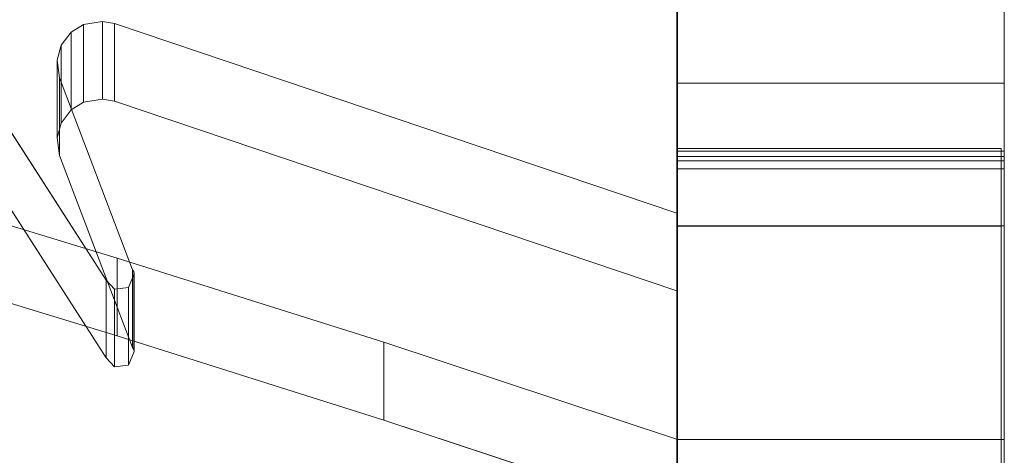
# Model space of a CAD drawing. Header units: millimetres. Extents: x -211 to 218, y -248 to 286.
# Tile 210 of 214: x 189.54 to 207.61, y 220.56 to 228.56. Entities that reach past the tile are written whole.
import ezdxf

# ---------------------------------------------------------------- set-up
doc = ezdxf.new("R2010")
doc.units = ezdxf.units.MM
doc.header["$LTSCALE"] = 25.4
doc.layers.add('None', color=7, linetype='Continuous', lineweight=9)

msp = doc.modelspace()

# ---------------------------------------------------------------- linework, layer by layer
at = {"layer": 'None', "color": 7, "linetype": 'Continuous', "lineweight": 9}
for points, invisible_edges in [([(192.074, 284.056, -413.215), (189.18, 284.524, -413.653), (107.238, 140.472, -25.177)], 10), ([(107.238, 140.472, -25.177), (109.419, 138.834, -21.355), (192.074, 284.056, -413.215)], 11), ([(194.371, 283.288, -413.016), (192.074, 284.056, -413.215), (109.419, 138.834, -21.355)], 10), ([(109.419, 138.834, -21.355), (109.604, 138.772, -21.339), (194.874, 283.119, -412.972), (194.371, 283.288, -413.016)], 10), ([(109.604, 138.772, -21.339), (112.22, 137.897, -21.111), (194.874, 283.119, -412.972)], 10), ([(196.82, 282.097, -412.941), (194.874, 283.119, -412.972), (112.22, 137.897, -21.111)], 10), ([(112.22, 137.897, -21.111), (114.511, 136.693, -21.074), (197.497, 281.741, -412.93), (196.82, 282.097, -412.941)], 10), ([(114.511, 136.693, -21.074), (114.842, 136.519, -21.069), (197.497, 281.741, -412.93)], 10), ([(199.067, 280.561, -413.036), (197.497, 281.741, -412.93), (114.842, 136.519, -21.069), (116.677, 135.139, -21.193)], 10), ([(116.677, 135.139, -21.193), (117.208, 134.741, -21.229), (199.862, 279.963, -413.09), (199.067, 280.561, -413.036)], 10), ([(201.072, 278.701, -413.302), (199.862, 279.963, -413.09), (117.208, 134.741, -21.229), (118.607, 133.281, -21.475)], 10), ([(118.607, 133.281, -21.475), (119.244, 132.617, -21.586), (201.898, 277.84, -413.447), (201.072, 278.701, -413.302)], 10), ([(202.789, 276.537, -413.742), (201.898, 277.84, -413.447), (119.244, 132.617, -21.586), (120.256, 131.138, -21.921)], 10), ([(120.256, 131.138, -21.921), (120.888, 130.213, -22.131), (203.543, 275.435, -413.991), (202.789, 276.537, -413.742)], 10), ([(204.159, 274.098, -414.357), (203.543, 275.435, -413.991), (120.888, 130.213, -22.131)], 10), ([(120.888, 130.213, -22.131), (121.027, 129.912, -22.213), (204.746, 272.823, -414.705), (204.159, 274.098, -414.357)], 10), ([(204.746, 272.823, -414.705), (121.027, 129.912, -22.213), (121.569, 128.735, -22.535)], 9), ([(121.569, 128.735, -22.535), (122.092, 127.601, -22.845), (204.746, 272.823, -414.705)], 10), ([(205.116, 271.427, -415.145), (204.746, 272.823, -414.705), (122.092, 127.601, -22.845), (122.485, 126.115, -23.313)], 10), ([(205.325, 270.639, -415.393), (205.116, 271.427, -415.145), (122.485, 126.115, -23.313)], 10), ([(122.485, 126.115, -23.313), (122.817, 124.861, -23.707), (205.472, 270.083, -415.568), (205.325, 270.639, -415.393)], 10), ([(205.593, 268.59, -416.096), (205.472, 270.083, -415.568), (122.817, 124.861, -23.707), (122.941, 123.337, -24.246)], 10), ([(122.941, 123.337, -24.246), (123.043, 122.075, -24.692), (205.698, 267.297, -416.553), (205.593, 268.59, -416.096)], 10), ([(205.532, 265.679, -417.187), (205.698, 267.297, -416.553), (123.043, 122.075, -24.692), (122.953, 121.193, -25.038)], 10), ([(205.417, 264.551, -417.63), (205.532, 265.679, -417.187), (122.953, 121.193, -25.038), (122.881, 120.491, -25.313)], 10), ([(205.051, 263.318, -418.164), (205.417, 264.551, -417.63), (122.762, 119.329, -25.769)], 10), ([(122.881, 120.491, -25.313), (122.762, 119.329, -25.769), (205.417, 264.551, -417.63)], 10), ([(122.762, 119.329, -25.769), (122.275, 117.686, -26.481), (204.901, 262.812, -418.383), (205.051, 263.318, -418.164)], 10), ([(122.275, 117.686, -26.481), (121.983, 116.705, -26.906), (204.638, 261.927, -418.766), (204.901, 262.812, -418.383)], 10), ([(203.701, 260.117, -419.635), (204.638, 261.927, -418.766), (121.983, 116.705, -26.906), (121.123, 115.043, -27.703)], 10), ([(121.123, 115.043, -27.703), (120.865, 114.546, -27.942), (203.384, 259.506, -419.928), (203.701, 260.117, -419.635)], 10), ([(201.978, 257.722, -420.886), (203.384, 259.506, -419.928), (120.73, 114.284, -28.067), (119.467, 112.682, -28.928)], 10), ([(120.865, 114.546, -27.942), (120.73, 114.284, -28.067), (203.384, 259.506, -419.928)], 10), ([(201.849, 257.558, -420.974), (201.978, 257.722, -420.886), (119.467, 112.682, -28.928)], 10), ([(119.467, 112.682, -28.928), (119.04, 112.14, -29.218), (201.694, 257.362, -421.079), (201.849, 257.558, -420.974)], 10), ([(199.816, 255.73, -422.08), (201.694, 257.362, -421.079), (119.04, 112.14, -29.218), (117.385, 110.701, -30.101)], 10), ([(117.385, 110.701, -30.101), (116.965, 110.336, -30.324), (199.619, 255.558, -422.185), (199.816, 255.73, -422.08)], 10), ([(197.326, 254.212, -423.168), (199.619, 255.558, -422.185), (116.965, 110.336, -30.324), (115.765, 109.632, -30.839)], 10), ([(114.978, 109.17, -31.176), (114.568, 108.929, -31.352), (197.222, 254.151, -423.212), (197.326, 254.212, -423.168)], 10), ([(195.684, 253.588, -423.745), (197.222, 254.151, -423.212), (114.568, 108.929, -31.352)], 10), ([(115.765, 109.632, -30.839), (114.978, 109.17, -31.176), (197.326, 254.212, -423.168)], 10), ([(114.568, 108.929, -31.352), (112.36, 108.121, -32.117), (194.625, 253.2, -424.112), (195.684, 253.588, -423.745)], 10), ([(191.761, 252.683, -424.908), (194.576, 253.183, -424.129), (111.921, 107.96, -32.269), (109.636, 107.554, -32.901)], 10), ([(112.36, 108.121, -32.117), (111.921, 107.96, -32.269), (194.576, 253.183, -424.129), (194.625, 253.2, -424.112)], 10), ([(189.022, 252.667, -425.492), (191.761, 252.683, -424.908), (109.107, 107.46, -33.048)], 10), ([(109.636, 107.554, -32.901), (109.107, 107.46, -33.048), (191.761, 252.683, -424.908)], 10), ([(174.259, 220.186, 305.136), (201.6, 211.48, 307.266), (201.6, 218.699, 305.5), (180.259, 240.072, 300.271)], 12), ([(180.259, 240.072, 300.271), (201.6, 218.699, 305.5), (191.279, 231.687, 302.322), (191.132, 231.853, 302.281)], 11), ([(201.613, 238.558, 323.994), (201.613, 211.179, 306.231), (201.613, 228.46, 323.337), (201.613, 228.768, 323.501)], 11), ([(201.613, 211.179, 306.231), (201.613, 238.558, 323.994), (201.613, 223.083, 312.343), (201.613, 222.776, 312.18)], 11), ([(201.613, 238.558, 323.994), (201.613, 223.76, 312.499), (201.613, 223.415, 312.451)], 9), ([(201.613, 238.558, 323.994), (201.613, 225.068, 312.099), (201.613, 224.773, 312.284)], 9), ([(201.613, 238.558, 323.994), (201.613, 225.542, 311.591), (201.613, 225.327, 311.865)], 9), ([(201.613, 223.415, 312.451), (201.613, 223.083, 312.343), (201.613, 238.558, 323.994)], 10), ([(201.613, 224.773, 312.284), (201.613, 224.45, 312.414), (201.613, 238.558, 323.994)], 10), ([(201.613, 225.705, 311.283), (201.613, 225.542, 311.591), (201.613, 238.558, 323.994), (201.613, 236.414, 315.143)], 10), ([(201.613, 224.45, 312.414), (201.613, 224.109, 312.487), (201.613, 238.558, 323.994)], 10), ([(201.613, 225.327, 311.865), (201.613, 225.068, 312.099), (201.613, 238.558, 323.994)], 10), ([(201.613, 224.109, 312.487), (201.613, 223.76, 312.499), (201.613, 238.558, 323.994)], 10), ([(207.613, 228.768, 323.501), (207.613, 228.46, 323.337), (207.613, 211.179, 306.231), (207.613, 238.558, 323.994)], 14), ([(207.613, 238.558, 323.994), (207.613, 224.45, 312.414), (207.613, 224.773, 312.284)], 9), ([(207.613, 238.558, 323.994), (207.613, 223.415, 312.451), (207.613, 223.76, 312.499)], 9), ([(207.613, 236.414, 315.143), (207.613, 238.558, 323.994), (207.613, 225.542, 311.591), (207.613, 225.705, 311.283)], 10), ([(207.613, 238.558, 323.994), (207.613, 224.109, 312.487), (207.613, 224.45, 312.414)], 9), ([(207.613, 238.558, 323.994), (207.613, 223.083, 312.343), (207.613, 223.415, 312.451)], 9), ([(207.613, 238.558, 323.994), (207.613, 225.068, 312.099), (207.613, 225.327, 311.865)], 9), ([(207.613, 223.76, 312.499), (207.613, 224.109, 312.487), (207.613, 238.558, 323.994)], 10), ([(207.613, 225.327, 311.865), (207.613, 225.542, 311.591), (207.613, 238.558, 323.994)], 10), ([(207.613, 222.776, 312.18), (207.613, 223.083, 312.343), (207.613, 238.558, 323.994), (207.613, 211.179, 306.231)], 14), ([(207.613, 224.773, 312.284), (207.613, 225.068, 312.099), (207.613, 238.558, 323.994)], 10), ([(201.613, 236.414, 315.143), (201.613, 225.646, 309.593), (201.613, 225.776, 309.916)], 9), ([(201.613, 224.953, 308.824), (201.613, 225.227, 309.039), (201.613, 236.414, 315.143), (201.613, 220.764, 304.989)], 14), ([(201.613, 236.414, 315.143), (201.613, 225.861, 310.606), (201.613, 225.813, 310.951)], 9), ([(201.613, 236.414, 315.143), (201.613, 225.461, 309.298), (201.613, 225.646, 309.593)], 9), ([(201.613, 225.813, 310.951), (201.613, 225.705, 311.283), (201.613, 236.414, 315.143)], 10), ([(201.613, 225.227, 309.039), (201.613, 225.461, 309.298), (201.613, 236.414, 315.143)], 10), ([(201.613, 236.414, 315.143), (201.613, 225.849, 310.257), (201.613, 225.861, 310.606)], 9), ([(201.613, 225.776, 309.916), (201.613, 225.849, 310.257), (201.613, 236.414, 315.143)], 10), ([(201.613, 220.764, 304.989), (201.613, 236.414, 315.143), (201.613, 235.883, 312.95), (201.613, 222.826, 304.479)], 5), ([(207.613, 220.764, 304.989), (207.613, 236.414, 315.143), (207.613, 225.227, 309.039), (207.613, 224.953, 308.824)], 11), ([(207.613, 236.414, 315.143), (207.613, 225.705, 311.283), (207.613, 225.813, 310.951)], 9), ([(207.613, 236.414, 315.143), (207.613, 225.849, 310.257), (207.613, 225.776, 309.916)], 9), ([(207.613, 236.414, 315.143), (207.613, 225.461, 309.298), (207.613, 225.227, 309.039)], 9), ([(207.613, 225.776, 309.916), (207.613, 225.646, 309.593), (207.613, 236.414, 315.143)], 10), ([(207.613, 225.813, 310.951), (207.613, 225.861, 310.606), (207.613, 236.414, 315.143)], 10), ([(207.613, 225.646, 309.593), (207.613, 225.461, 309.298), (207.613, 236.414, 315.143)], 10), ([(207.613, 225.861, 310.606), (207.613, 225.849, 310.257), (207.613, 236.414, 315.143)], 10), ([(207.613, 222.826, 304.479), (207.613, 235.883, 312.95), (207.613, 236.414, 315.143), (207.613, 220.764, 304.989)], 5), ([(187.348, 236.267, 295.024), (191.132, 230.427, 296.453), (174.259, 218.76, 299.308)], 10), ([(201.613, 226.14, 303.66), (201.613, 235.883, 312.95), (201.613, 233.419, 302.776)], 9), ([(201.613, 226.14, 303.66), (201.613, 222.826, 304.479), (201.613, 235.883, 312.95)], 10), ([(207.613, 233.419, 302.776), (207.613, 235.883, 312.95), (207.613, 226.14, 303.66)], 10), ([(207.613, 235.883, 312.95), (207.613, 222.826, 304.479), (207.613, 226.14, 303.66)], 9), ([(194.267, 232.148, 338.314), (194.144, 232.505, 338.227), (187.777, 235.776, 337.427), (187.777, 225.264, 339.999)], 14), ([(198.062, 232.386, 338.256), (197.94, 232.029, 338.344), (202.838, 227.391, 339.479), (202.838, 234.884, 337.645)], 14), ([(202.838, 234.884, 337.645), (202.838, 227.391, 339.479), (207.613, 227.391, 339.479), (207.613, 234.884, 337.645)], 1), ([(187.777, 223.838, 334.171), (187.777, 234.35, 331.599), (194.144, 231.079, 332.399), (194.267, 230.722, 332.486)], 11), ([(201.613, 233.458, 331.817), (191.328, 222.754, 334.436), (197.205, 229.771, 332.719), (197.45, 230.009, 332.661)], 11), ([(196.226, 221.208, 334.814), (191.328, 222.754, 334.436), (201.613, 233.458, 331.817)], 10), ([(196.226, 221.208, 334.814), (201.613, 233.458, 331.817), (201.613, 225.965, 333.65)], 11), ([(201.613, 233.458, 331.817), (202.838, 233.458, 331.817), (202.838, 225.965, 333.65), (201.613, 225.965, 333.65)], 10), ([(201.613, 226.045, 333.783), (201.613, 233.43, 331.921), (201.613, 228.265, 327.091), (201.613, 227.924, 327.163)], 10), ([(201.613, 233.43, 331.921), (201.613, 228.588, 326.96), (201.613, 228.265, 327.091)], 9), ([(201.613, 233.419, 302.776), (201.613, 230.669, 291.525), (201.613, 224.772, 298.127), (201.613, 226.14, 303.66)], 10), ([(202.838, 225.965, 333.65), (202.838, 233.458, 331.817), (207.613, 233.458, 331.817), (207.613, 225.965, 333.65)], 1), ([(207.613, 227.924, 327.163), (207.613, 228.265, 327.091), (207.613, 233.43, 331.921), (207.613, 226.045, 333.783)], 10), ([(207.613, 228.265, 327.091), (207.613, 228.588, 326.96), (207.613, 233.43, 331.921)], 10), ([(207.613, 226.14, 303.66), (207.613, 224.772, 298.127), (207.613, 230.669, 291.525), (207.613, 233.419, 302.776)], 10), ([(201.6, 226.192, 303.667), (201.6, 233.209, 301.95), (191.644, 231.959, 302.256), (191.542, 231.718, 302.314)], 10), ([(174.259, 211.122, 271.281), (201.6, 202.178, 273.469), (201.6, 209.956, 271.566), (180.026, 232.15, 266.136)], 12), ([(180.026, 232.15, 266.136), (201.6, 209.956, 271.566), (191.279, 223.61, 268.225), (191.132, 223.776, 268.184)], 11), ([(183.957, 230.913, 266.438), (180.026, 232.15, 266.136), (191.132, 223.776, 268.184)], 10), ([(194.511, 231.792, 338.402), (194.267, 232.148, 338.314), (187.777, 225.264, 339.999)], 10), ([(202.838, 227.391, 339.479), (197.94, 232.029, 338.344), (197.695, 231.792, 338.402)], 9), ([(194.756, 231.554, 338.46), (194.511, 231.792, 338.402), (187.777, 225.264, 339.999)], 10), ([(201.6, 218.699, 305.5), (191.542, 231.718, 302.314), (191.279, 231.687, 302.322)], 9), ([(201.6, 231.783, 296.122), (201.6, 224.766, 297.839), (191.542, 230.292, 296.486), (191.644, 230.533, 296.427)], 10), ([(191.542, 231.718, 302.314), (201.6, 218.699, 305.5), (201.6, 226.192, 303.667)], 11), ([(197.695, 231.792, 338.402), (197.45, 231.435, 338.489), (201.613, 227.391, 339.479), (202.838, 227.391, 339.479)], 10), ([(187.777, 225.264, 339.999), (195.001, 231.316, 338.518), (194.756, 231.554, 338.46)], 9), ([(187.777, 225.264, 339.999), (191.328, 224.18, 340.264), (195.369, 231.078, 338.576), (195.001, 231.316, 338.518)], 10), ([(201.613, 220.85, 341.079), (201.613, 227.391, 339.479), (197.45, 231.435, 338.489), (197.205, 231.197, 338.547)], 10), ([(197.205, 231.197, 338.547), (196.47, 230.959, 338.605), (196.226, 222.634, 340.643), (201.613, 220.85, 341.079)], 10), ([(191.328, 224.18, 340.264), (196.226, 222.634, 340.643), (195.736, 230.959, 338.605), (195.369, 231.078, 338.576)], 10), ([(196.226, 222.634, 340.643), (196.47, 230.959, 338.605), (195.736, 230.959, 338.605)], 9), ([(183.957, 230.913, 266.438), (191.132, 223.776, 268.184), (187.373, 229.616, 266.756)], 9), ([(180.026, 230.724, 260.308), (201.6, 208.53, 265.738), (201.6, 200.752, 267.641), (174.259, 209.696, 265.453)], 9), ([(191.132, 222.35, 262.356), (180.026, 230.724, 260.308), (183.957, 229.487, 260.61)], 9), ([(191.132, 222.35, 262.356), (191.279, 222.184, 262.397), (201.6, 208.53, 265.738), (180.026, 230.724, 260.308)], 14), ([(187.777, 223.838, 334.171), (194.267, 230.722, 332.486), (194.511, 230.366, 332.574)], 9), ([(201.613, 230.669, 291.525), (201.613, 221.562, 292.862), (201.613, 221.574, 293.211)], 9), ([(201.613, 230.669, 291.525), (201.613, 221.359, 292.198), (201.613, 221.489, 292.521)], 9), ([(201.613, 224.772, 298.127), (201.613, 230.669, 291.525), (201.613, 221.526, 293.556), (201.613, 221.418, 293.888)], 11), ([(201.613, 221.489, 292.521), (201.613, 221.562, 292.862), (201.613, 230.669, 291.525)], 10), ([(201.613, 221.174, 291.903), (201.613, 221.359, 292.198), (201.613, 230.669, 291.525), (201.613, 223.522, 286.888)], 14), ([(201.613, 221.574, 293.211), (201.613, 221.526, 293.556), (201.613, 230.669, 291.525)], 10), ([(201.613, 229.208, 285.547), (201.613, 225.819, 283.348), (201.613, 223.522, 286.888), (201.613, 230.669, 291.525)], 7), ([(207.613, 223.522, 286.888), (207.613, 230.669, 291.525), (207.613, 221.359, 292.198), (207.613, 221.174, 291.903)], 11), ([(207.613, 230.669, 291.525), (207.613, 221.562, 292.862), (207.613, 221.489, 292.521)], 9), ([(207.613, 230.669, 291.525), (207.613, 221.526, 293.556), (207.613, 221.574, 293.211)], 9), ([(207.613, 221.574, 293.211), (207.613, 221.562, 292.862), (207.613, 230.669, 291.525)], 10), ([(207.613, 221.489, 292.521), (207.613, 221.359, 292.198), (207.613, 230.669, 291.525)], 10), ([(207.613, 221.418, 293.888), (207.613, 221.526, 293.556), (207.613, 230.669, 291.525), (207.613, 224.772, 298.127)], 14), ([(207.613, 230.669, 291.525), (207.613, 223.522, 286.888), (207.613, 225.819, 283.348), (207.613, 229.208, 285.547)], 7), ([(191.132, 230.427, 296.453), (191.279, 230.261, 296.494), (174.259, 218.76, 299.308)], 10), ([(191.279, 230.261, 296.494), (191.542, 230.292, 296.486), (201.6, 224.766, 297.839), (174.259, 218.76, 299.308)], 14), ([(187.777, 223.838, 334.171), (194.511, 230.366, 332.574), (194.756, 230.128, 332.632)], 9), ([(194.756, 230.128, 332.632), (195.001, 229.89, 332.69), (187.777, 223.838, 334.171)], 10), ([(195.001, 229.89, 332.69), (195.369, 229.652, 332.748), (191.328, 222.754, 334.436), (187.777, 223.838, 334.171)], 10), ([(196.47, 229.533, 332.777), (197.205, 229.771, 332.719), (191.328, 222.754, 334.436)], 10), ([(195.369, 229.652, 332.748), (195.736, 229.533, 332.777), (191.328, 222.754, 334.436)], 10), ([(191.328, 222.754, 334.436), (195.736, 229.533, 332.777), (196.47, 229.533, 332.777)], 9), ([(187.373, 228.19, 260.927), (191.132, 222.35, 262.356), (183.957, 229.487, 260.61)], 10), ([(201.613, 227.89, 280.155), (201.613, 225.819, 283.348), (201.613, 229.208, 285.547)], 3), ([(207.613, 229.208, 285.547), (207.613, 227.89, 280.155), (201.613, 227.89, 280.155), (201.613, 229.208, 285.547)], 10), ([(207.613, 229.208, 285.547), (207.613, 225.819, 283.348), (207.613, 227.89, 280.155)], 3), ([(201.613, 228.46, 323.337), (207.613, 228.46, 323.337), (207.613, 228.768, 323.501), (201.613, 228.768, 323.501)], 5), ([(190.275, 227.487, 267.276), (191.059, 228.522, 267.023), (190.713, 228.466, 267.037), (190.488, 228.324, 267.072)], 9), ([(190.275, 227.487, 267.276), (191.279, 228.487, 267.032), (191.059, 228.522, 267.023)], 9), ([(190.275, 227.487, 267.276), (191.61, 223.967, 268.138), (191.279, 228.487, 267.032)], 10), ([(191.61, 223.967, 268.138), (191.634, 223.931, 268.147), (201.6, 225.002, 267.885), (191.279, 228.487, 267.032)], 10), ([(201.613, 228.588, 326.96), (207.613, 228.588, 326.96), (207.613, 228.265, 327.091), (201.613, 228.265, 327.091)], 5), ([(201.613, 228.128, 323.23), (201.613, 228.46, 323.337), (201.613, 211.179, 306.231)], 10), ([(201.613, 228.128, 323.23), (207.613, 228.128, 323.23), (207.613, 228.46, 323.337), (201.613, 228.46, 323.337)], 5), ([(207.613, 211.179, 306.231), (207.613, 228.46, 323.337), (207.613, 228.128, 323.23)], 9), ([(190.488, 228.324, 267.072), (190.305, 228.085, 267.13), (190.227, 227.812, 267.197), (190.275, 227.487, 267.276)], 8), ([(201.613, 228.265, 327.091), (207.613, 228.265, 327.091), (207.613, 227.924, 327.163), (201.613, 227.924, 327.163)], 5), ([(201.613, 211.179, 306.231), (201.613, 227.783, 323.181), (201.613, 228.128, 323.23)], 9), ([(201.613, 227.783, 323.181), (207.613, 227.783, 323.181), (207.613, 228.128, 323.23), (201.613, 228.128, 323.23)], 5), ([(207.613, 228.128, 323.23), (207.613, 227.783, 323.181), (207.613, 211.179, 306.231)], 10), ([(201.613, 227.924, 327.163), (201.613, 227.575, 327.176), (201.613, 226.045, 333.783)], 10), ([(201.613, 227.924, 327.163), (207.613, 227.924, 327.163), (207.613, 227.575, 327.176), (201.613, 227.575, 327.176)], 5), ([(201.613, 220.522, 279.912), (201.613, 225.819, 283.348), (201.613, 227.89, 280.155), (201.613, 227.035, 276.655)], 11), ([(207.613, 227.89, 280.155), (207.613, 227.035, 276.655), (201.613, 227.035, 276.655), (201.613, 227.89, 280.155)], 10), ([(207.613, 226.045, 333.783), (207.613, 227.575, 327.176), (207.613, 227.924, 327.163)], 9), ([(207.613, 227.035, 276.655), (207.613, 227.89, 280.155), (207.613, 225.819, 283.348), (207.613, 220.522, 279.912)], 14), ([(201.613, 227.435, 323.193), (201.613, 227.783, 323.181), (201.613, 211.179, 306.231)], 10), ([(201.613, 227.435, 323.193), (207.613, 227.435, 323.193), (207.613, 227.783, 323.181), (201.613, 227.783, 323.181)], 5), ([(207.613, 211.179, 306.231), (207.613, 227.783, 323.181), (207.613, 227.435, 323.193)], 9), ([(201.613, 226.045, 333.783), (201.613, 227.575, 327.176), (201.613, 227.23, 327.127)], 9), ([(201.613, 227.575, 327.176), (207.613, 227.575, 327.176), (207.613, 227.23, 327.127), (201.613, 227.23, 327.127)], 5), ([(207.613, 226.045, 333.783), (207.613, 227.23, 327.127), (207.613, 227.575, 327.176)], 9), ([(201.613, 211.179, 306.231), (201.613, 227.094, 323.266), (201.613, 227.435, 323.193)], 9), ([(201.613, 227.094, 323.266), (207.613, 227.094, 323.266), (207.613, 227.435, 323.193), (201.613, 227.435, 323.193)], 5), ([(202.838, 227.391, 339.479), (201.613, 227.391, 339.479), (201.613, 225.965, 333.65), (202.838, 225.965, 333.65)], 8), ([(201.613, 216.963, 327.285), (201.613, 220.851, 341.083), (201.613, 227.391, 339.479), (201.613, 226.045, 333.783)], 8), ([(202.838, 225.965, 333.65), (207.613, 225.965, 333.65), (207.613, 227.391, 339.479), (202.838, 227.391, 339.479)], 8), ([(207.613, 227.435, 323.193), (207.613, 227.094, 323.266), (207.613, 211.179, 306.231)], 10), ([(207.613, 226.045, 333.783), (207.613, 227.391, 339.479), (207.613, 220.851, 341.083), (207.613, 216.963, 327.285)], 8), ([(201.613, 227.23, 327.127), (201.613, 226.898, 327.02), (201.613, 226.045, 333.783)], 10), ([(201.613, 227.23, 327.127), (207.613, 227.23, 327.127), (207.613, 226.898, 327.02), (201.613, 226.898, 327.02)], 5), ([(207.613, 226.045, 333.783), (207.613, 226.898, 327.02), (207.613, 227.23, 327.127)], 9), ([(191.634, 222.505, 262.319), (190.488, 226.898, 261.244), (190.713, 227.04, 261.209)], 9), ([(191.634, 222.505, 262.319), (190.713, 227.04, 261.209), (191.059, 227.096, 261.195), (191.279, 227.061, 261.204)], 9), ([(191.279, 227.061, 261.204), (201.6, 223.576, 262.057), (191.634, 222.505, 262.319)], 10), ([(201.613, 211.179, 306.231), (201.613, 226.77, 323.397), (201.613, 227.094, 323.266)], 9), ([(201.613, 226.77, 323.397), (207.613, 226.77, 323.397), (207.613, 227.094, 323.266), (201.613, 227.094, 323.266)], 5), ([(201.613, 225.831, 271.73), (201.613, 223.938, 274.647), (201.613, 227.035, 276.655)], 3), ([(201.613, 227.035, 276.655), (201.613, 223.938, 274.647), (201.613, 220.522, 279.912)], 11), ([(207.613, 227.035, 276.655), (207.613, 225.831, 271.73), (201.613, 225.831, 271.73), (201.613, 227.035, 276.655)], 10), ([(207.613, 227.094, 323.266), (207.613, 226.77, 323.397), (207.613, 211.179, 306.231)], 10), ([(207.613, 220.522, 279.912), (207.613, 223.938, 274.647), (207.613, 227.035, 276.655)], 11), ([(207.613, 227.035, 276.655), (207.613, 223.938, 274.647), (207.613, 225.831, 271.73)], 3), ([(191.634, 222.505, 262.319), (190.305, 226.659, 261.302), (190.488, 226.898, 261.244)], 9), ([(201.613, 226.898, 327.02), (201.613, 226.591, 326.856), (201.613, 226.045, 333.783)], 10), ([(201.613, 226.898, 327.02), (207.613, 226.898, 327.02), (207.613, 226.591, 326.856), (201.613, 226.591, 326.856)], 5), ([(207.613, 226.045, 333.783), (207.613, 226.591, 326.856), (207.613, 226.898, 327.02)], 9), ([(191.634, 222.505, 262.319), (190.227, 226.386, 261.369), (190.305, 226.659, 261.302)], 9), ([(201.613, 211.179, 306.231), (201.613, 226.475, 323.582), (201.613, 226.77, 323.397)], 9), ([(201.613, 226.475, 323.582), (207.613, 226.475, 323.582), (207.613, 226.77, 323.397), (201.613, 226.77, 323.397)], 5), ([(207.613, 226.77, 323.397), (207.613, 226.475, 323.582), (207.613, 211.179, 306.231)], 10), ([(201.613, 226.045, 333.783), (201.613, 226.591, 326.856), (201.613, 226.316, 326.642)], 9), ([(201.613, 226.591, 326.856), (207.613, 226.591, 326.856), (207.613, 226.316, 326.642), (201.613, 226.316, 326.642)], 5), ([(201.613, 226.216, 323.815), (201.613, 226.475, 323.582), (201.613, 211.179, 306.231), (201.613, 212.458, 310.765)], 10), ([(201.613, 226.216, 323.815), (207.613, 226.216, 323.815), (207.613, 226.475, 323.582), (201.613, 226.475, 323.582)], 5), ([(207.613, 226.316, 326.642), (207.613, 226.591, 326.856), (207.613, 226.045, 333.783)], 10), ([(207.613, 212.458, 310.765), (207.613, 211.179, 306.231), (207.613, 226.475, 323.582), (207.613, 226.216, 323.815)], 10), ([(191.634, 222.505, 262.319), (190.275, 226.061, 261.448), (190.227, 226.386, 261.369)], 9), ([(201.613, 226.316, 326.642), (201.613, 226.082, 326.383), (201.613, 216.963, 327.285), (201.613, 226.045, 333.783)], 14), ([(201.613, 226.316, 326.642), (207.613, 226.316, 326.642), (207.613, 226.082, 326.383), (201.613, 226.082, 326.383)], 5), ([(207.613, 226.045, 333.783), (207.613, 216.963, 327.285), (207.613, 226.082, 326.383), (207.613, 226.316, 326.642)], 11), ([(201.6, 218.699, 305.5), (207.558, 218.699, 305.5), (207.558, 226.192, 303.667), (201.6, 226.192, 303.667)], 8), ([(201.613, 212.458, 310.765), (201.613, 226.001, 324.09), (201.613, 226.216, 323.815)], 9), ([(201.613, 226.001, 324.09), (207.613, 226.001, 324.09), (207.613, 226.216, 323.815), (201.613, 226.216, 323.815)], 5), ([(201.613, 222.826, 304.479), (201.613, 226.14, 303.66), (207.613, 226.14, 303.66), (207.613, 222.826, 304.479)], 8), ([(201.613, 216.963, 327.285), (201.613, 226.082, 326.383), (201.613, 225.897, 326.087)], 9), ([(201.613, 226.082, 326.383), (207.613, 226.082, 326.383), (207.613, 225.897, 326.087), (201.613, 225.897, 326.087)], 5), ([(207.613, 226.216, 323.815), (207.613, 226.001, 324.09), (207.613, 212.458, 310.765)], 10), ([(207.613, 225.897, 326.087), (207.613, 226.082, 326.383), (207.613, 216.963, 327.285)], 10), ([(191.634, 222.505, 262.319), (191.61, 222.541, 262.31), (190.275, 226.061, 261.448)], 8), ([(201.613, 225.965, 333.65), (201.613, 219.424, 335.251), (196.226, 221.208, 334.814)], 8), ([(201.613, 225.838, 324.398), (201.613, 226.001, 324.09), (201.613, 212.458, 310.765)], 10), ([(201.613, 225.838, 324.398), (207.613, 225.838, 324.398), (207.613, 226.001, 324.09), (201.613, 226.001, 324.09)], 5), ([(201.613, 225.897, 326.087), (201.613, 225.767, 325.764), (201.613, 216.963, 327.285)], 10), ([(201.613, 225.897, 326.087), (207.613, 225.897, 326.087), (207.613, 225.767, 325.764), (201.613, 225.767, 325.764)], 5), ([(207.613, 212.458, 310.765), (207.613, 226.001, 324.09), (207.613, 225.838, 324.398)], 9), ([(207.613, 216.963, 327.285), (207.613, 225.767, 325.764), (207.613, 225.897, 326.087)], 9), ([(201.613, 225.861, 310.606), (207.613, 225.861, 310.606), (207.613, 225.813, 310.951), (201.613, 225.813, 310.951)], 5), ([(201.613, 225.849, 310.257), (207.613, 225.849, 310.257), (207.613, 225.861, 310.606), (201.613, 225.861, 310.606)], 5), ([(201.613, 225.776, 309.916), (207.613, 225.776, 309.916), (207.613, 225.849, 310.257), (201.613, 225.849, 310.257)], 5), ([(201.613, 212.458, 310.765), (201.613, 216.963, 327.285), (201.613, 225.73, 324.729), (201.613, 225.838, 324.398)], 10), ([(201.613, 225.73, 324.729), (207.613, 225.73, 324.729), (207.613, 225.838, 324.398), (201.613, 225.838, 324.398)], 5), ([(201.613, 217.345, 269.72), (201.613, 223.938, 274.647), (201.613, 225.831, 271.73), (201.613, 225.82, 271.684)], 11), ([(207.613, 225.831, 271.73), (207.613, 225.82, 271.684), (201.613, 225.82, 271.684), (201.613, 225.831, 271.73)], 8), ([(201.613, 225.82, 271.684), (201.613, 224.864, 267.716), (201.613, 215.964, 264.19), (201.613, 217.345, 269.72)], 10), ([(201.613, 224.864, 267.716), (201.613, 225.82, 271.684), (207.613, 225.82, 271.684), (207.613, 224.864, 267.716)], 8), ([(201.613, 225.819, 283.348), (201.613, 220.522, 279.912), (201.613, 218.225, 283.452), (201.613, 223.522, 286.888)], 15), ([(201.613, 225.813, 310.951), (207.613, 225.813, 310.951), (207.613, 225.705, 311.283), (201.613, 225.705, 311.283)], 5), ([(201.613, 225.646, 309.593), (207.613, 225.646, 309.593), (207.613, 225.776, 309.916), (201.613, 225.776, 309.916)], 5), ([(201.613, 216.963, 327.285), (201.613, 225.767, 325.764), (201.613, 225.694, 325.423)], 9), ([(201.613, 225.767, 325.764), (207.613, 225.767, 325.764), (207.613, 225.694, 325.423), (201.613, 225.694, 325.423)], 5), ([(201.613, 225.682, 325.075), (201.613, 225.73, 324.729), (201.613, 216.963, 327.285)], 10), ([(201.613, 225.682, 325.075), (207.613, 225.682, 325.075), (207.613, 225.73, 324.729), (201.613, 225.73, 324.729)], 5), ([(207.613, 225.838, 324.398), (207.613, 225.73, 324.729), (207.613, 216.963, 327.285), (207.613, 212.458, 310.765)], 10), ([(207.613, 225.82, 271.684), (207.613, 225.831, 271.73), (207.613, 223.938, 274.647), (207.613, 217.345, 269.72)], 14), ([(207.613, 217.345, 269.72), (207.613, 215.964, 264.19), (207.613, 224.864, 267.716), (207.613, 225.82, 271.684)], 10), ([(207.613, 223.522, 286.888), (207.613, 218.225, 283.452), (207.613, 220.522, 279.912), (207.613, 225.819, 283.348)], 15), ([(207.613, 225.694, 325.423), (207.613, 225.767, 325.764), (207.613, 216.963, 327.285)], 10), ([(207.613, 216.963, 327.285), (207.613, 225.73, 324.729), (207.613, 225.682, 325.075)], 9), ([(201.613, 225.705, 311.283), (207.613, 225.705, 311.283), (207.613, 225.542, 311.591), (201.613, 225.542, 311.591)], 5), ([(201.613, 225.694, 325.423), (201.613, 225.682, 325.075), (201.613, 216.963, 327.285)], 10), ([(201.613, 225.694, 325.423), (207.613, 225.694, 325.423), (207.613, 225.682, 325.075), (201.613, 225.682, 325.075)], 5), ([(201.613, 225.461, 309.298), (207.613, 225.461, 309.298), (207.613, 225.646, 309.593), (201.613, 225.646, 309.593)], 5), ([(201.613, 225.542, 311.591), (207.613, 225.542, 311.591), (207.613, 225.327, 311.865), (201.613, 225.327, 311.865)], 5), ([(207.613, 216.963, 327.285), (207.613, 225.682, 325.075), (207.613, 225.694, 325.423)], 9), ([(201.613, 225.227, 309.039), (207.613, 225.227, 309.039), (207.613, 225.461, 309.298), (201.613, 225.461, 309.298)], 5), ([(187.777, 223.838, 334.171), (191.328, 222.754, 334.436), (191.328, 224.18, 340.264), (187.777, 225.264, 339.999)], 8), ([(201.613, 225.327, 311.865), (207.613, 225.327, 311.865), (207.613, 225.068, 312.099), (201.613, 225.068, 312.099)], 5), ([(201.613, 224.953, 308.824), (207.613, 224.953, 308.824), (207.613, 225.227, 309.039), (201.613, 225.227, 309.039)], 5), ([(201.6, 217.437, 269.736), (201.6, 225.002, 267.885), (191.644, 223.894, 268.156), (191.541, 223.641, 268.218)], 10), ([(191.634, 223.931, 268.147), (191.644, 223.894, 268.156), (201.6, 225.002, 267.885)], 10), ([(201.613, 225.068, 312.099), (207.613, 225.068, 312.099), (207.613, 224.773, 312.284), (201.613, 224.773, 312.284)], 5), ([(201.613, 224.645, 308.661), (207.613, 224.645, 308.661), (207.613, 224.953, 308.824), (201.613, 224.953, 308.824)], 5), ([(201.613, 220.764, 304.989), (201.613, 224.645, 308.661), (201.613, 224.953, 308.824)], 9), ([(201.613, 212.734, 259.272), (201.613, 212.686, 259.618), (201.613, 224.864, 267.716), (201.613, 222.566, 258.176)], 10), ([(201.613, 224.864, 267.716), (201.613, 212.633, 259.78), (201.613, 215.964, 264.19)], 11), ([(201.613, 212.686, 259.618), (201.613, 212.633, 259.78), (201.613, 224.864, 267.716)], 10), ([(207.613, 224.864, 267.716), (207.613, 222.566, 258.176), (201.613, 222.566, 258.176), (201.613, 224.864, 267.716)], 10), ([(207.613, 224.953, 308.824), (207.613, 224.645, 308.661), (207.613, 220.764, 304.989)], 10), ([(207.613, 222.566, 258.176), (207.613, 224.864, 267.716), (207.613, 212.686, 259.618), (207.613, 212.734, 259.272)], 10), ([(207.613, 224.864, 267.716), (207.613, 212.633, 259.78), (207.613, 212.686, 259.618)], 9), ([(207.613, 215.964, 264.19), (207.613, 212.633, 259.78), (207.613, 224.864, 267.716)], 11), ([(201.6, 217.273, 299.672), (174.259, 218.76, 299.308), (201.6, 224.766, 297.839)], 11), ([(201.6, 224.766, 297.839), (207.558, 224.766, 297.839), (207.558, 217.273, 299.672), (201.6, 217.273, 299.672)], 8), ([(201.613, 224.773, 312.284), (207.613, 224.773, 312.284), (207.613, 224.45, 312.414), (201.613, 224.45, 312.414)], 5), ([(201.613, 217.331, 299.967), (201.613, 224.772, 298.127), (201.613, 220.163, 295.019), (201.613, 219.822, 295.092)], 10), ([(201.613, 224.772, 298.127), (201.613, 220.781, 294.704), (201.613, 220.486, 294.889)], 9), ([(201.613, 224.772, 298.127), (201.613, 221.255, 294.196), (201.613, 221.04, 294.47)], 9), ([(201.613, 220.486, 294.889), (201.613, 220.163, 295.019), (201.613, 224.772, 298.127)], 10), ([(201.613, 221.418, 293.888), (201.613, 221.255, 294.196), (201.613, 224.772, 298.127)], 10), ([(201.613, 221.04, 294.47), (201.613, 220.781, 294.704), (201.613, 224.772, 298.127)], 10), ([(201.613, 224.313, 308.553), (207.613, 224.313, 308.553), (207.613, 224.645, 308.661), (201.613, 224.645, 308.661)], 5), ([(201.613, 224.313, 308.553), (201.613, 224.645, 308.661), (201.613, 220.764, 304.989)], 10), ([(207.613, 224.772, 298.127), (207.613, 221.255, 294.196), (207.613, 221.418, 293.888)], 9), ([(207.613, 224.772, 298.127), (207.613, 220.781, 294.704), (207.613, 221.04, 294.47)], 9), ([(207.613, 224.772, 298.127), (207.613, 220.163, 295.019), (207.613, 220.486, 294.889)], 9), ([(207.613, 221.04, 294.47), (207.613, 221.255, 294.196), (207.613, 224.772, 298.127)], 10), ([(207.613, 219.822, 295.092), (207.613, 220.163, 295.019), (207.613, 224.772, 298.127), (207.613, 217.331, 299.967)], 10), ([(207.613, 220.486, 294.889), (207.613, 220.781, 294.704), (207.613, 224.772, 298.127)], 10), ([(207.613, 220.764, 304.989), (207.613, 224.645, 308.661), (207.613, 224.313, 308.553)], 9), ([(201.613, 224.45, 312.414), (207.613, 224.45, 312.414), (207.613, 224.109, 312.487), (201.613, 224.109, 312.487)], 5), ([(201.613, 223.968, 308.505), (207.613, 223.968, 308.505), (207.613, 224.313, 308.553), (201.613, 224.313, 308.553)], 5), ([(201.613, 223.968, 308.505), (201.613, 224.313, 308.553), (201.613, 220.764, 304.989)], 10), ([(207.613, 224.313, 308.553), (207.613, 223.968, 308.505), (207.613, 220.764, 304.989)], 10), ([(201.613, 224.109, 312.487), (207.613, 224.109, 312.487), (207.613, 223.76, 312.499), (201.613, 223.76, 312.499)], 5), ([(201.613, 223.619, 308.517), (207.613, 223.619, 308.517), (207.613, 223.968, 308.505), (201.613, 223.968, 308.505)], 5), ([(201.613, 223.619, 308.517), (201.613, 223.968, 308.505), (201.613, 220.764, 304.989)], 10), ([(201.613, 223.938, 274.647), (201.613, 216.649, 275.402), (201.613, 216.834, 275.697)], 9), ([(201.613, 216.415, 275.143), (201.613, 216.649, 275.402), (201.613, 223.938, 274.647), (201.613, 216.624, 269.901)], 14), ([(201.613, 220.522, 279.912), (201.613, 223.938, 274.647), (201.613, 217.049, 276.71), (201.613, 217.001, 277.055)], 11), ([(201.613, 223.938, 274.647), (201.613, 216.964, 276.02), (201.613, 217.037, 276.361)], 9), ([(201.613, 217.037, 276.361), (201.613, 217.049, 276.71), (201.613, 223.938, 274.647)], 10), ([(201.613, 216.834, 275.697), (201.613, 216.964, 276.02), (201.613, 223.938, 274.647)], 10), ([(201.613, 217.345, 269.72), (201.613, 216.624, 269.901), (201.613, 223.938, 274.647)], 10), ([(207.613, 220.764, 304.989), (207.613, 223.968, 308.505), (207.613, 223.619, 308.517)], 9), ([(207.613, 223.938, 274.647), (207.613, 216.624, 269.901), (207.613, 217.345, 269.72)], 9), ([(207.613, 216.624, 269.901), (207.613, 223.938, 274.647), (207.613, 216.649, 275.402), (207.613, 216.415, 275.143)], 11), ([(207.613, 223.938, 274.647), (207.613, 216.964, 276.02), (207.613, 216.834, 275.697)], 9), ([(207.613, 216.834, 275.697), (207.613, 216.649, 275.402), (207.613, 223.938, 274.647)], 10), ([(207.613, 223.938, 274.647), (207.613, 217.049, 276.71), (207.613, 217.037, 276.361)], 9), ([(207.613, 217.001, 277.055), (207.613, 217.049, 276.71), (207.613, 223.938, 274.647), (207.613, 220.522, 279.912)], 14), ([(207.613, 217.037, 276.361), (207.613, 216.964, 276.02), (207.613, 223.938, 274.647)], 10), ([(174.259, 201.984, 237.441), (201.6, 192.79, 239.691), (201.6, 201.044, 237.671), (180.896, 223.797, 232.104)], 12), ([(180.896, 223.797, 232.104), (201.6, 201.044, 237.671), (191.314, 215.475, 234.14), (191.12, 215.65, 234.097)], 11), ([(184.41, 222.667, 232.38), (180.896, 223.797, 232.104), (191.12, 215.65, 234.097)], 10), ([(201.613, 223.76, 312.499), (207.613, 223.76, 312.499), (207.613, 223.415, 312.451), (201.613, 223.415, 312.451)], 5), ([(201.6, 209.956, 271.566), (191.541, 223.641, 268.218), (191.279, 223.61, 268.225)], 9), ([(191.541, 223.641, 268.218), (201.6, 209.956, 271.566), (201.6, 217.437, 269.736)], 11), ([(191.541, 222.215, 262.389), (191.644, 222.468, 262.328), (201.6, 223.576, 262.057), (201.6, 216.011, 263.908)], 10), ([(201.6, 223.576, 262.057), (191.644, 222.468, 262.328), (191.634, 222.505, 262.319)], 9), ([(201.613, 223.279, 308.59), (207.613, 223.279, 308.59), (207.613, 223.619, 308.517), (201.613, 223.619, 308.517)], 5), ([(201.613, 220.764, 304.989), (201.613, 223.279, 308.59), (201.613, 223.619, 308.517)], 9), ([(207.613, 223.619, 308.517), (207.613, 223.279, 308.59), (207.613, 220.764, 304.989)], 10), ([(201.613, 220.026, 291.158), (201.613, 220.358, 291.266), (201.613, 223.522, 286.888), (201.613, 218.225, 283.452)], 14), ([(201.613, 223.522, 286.888), (201.613, 220.94, 291.644), (201.613, 221.174, 291.903)], 9), ([(201.613, 223.522, 286.888), (201.613, 220.599, 291.394), (201.613, 220.665, 291.429)], 9), ([(201.613, 220.665, 291.429), (201.613, 220.94, 291.644), (201.613, 223.522, 286.888)], 10), ([(201.613, 220.358, 291.266), (201.613, 220.599, 291.394), (201.613, 223.522, 286.888)], 10), ([(201.613, 223.415, 312.451), (207.613, 223.415, 312.451), (207.613, 223.083, 312.343), (201.613, 223.083, 312.343)], 5), ([(207.613, 218.225, 283.452), (207.613, 223.522, 286.888), (207.613, 220.358, 291.266), (207.613, 220.026, 291.158)], 11), ([(207.613, 223.522, 286.888), (207.613, 220.599, 291.394), (207.613, 220.358, 291.266)], 9), ([(207.613, 223.522, 286.888), (207.613, 220.94, 291.644), (207.613, 220.665, 291.429)], 9), ([(207.613, 221.174, 291.903), (207.613, 220.94, 291.644), (207.613, 223.522, 286.888)], 10), ([(207.613, 220.665, 291.429), (207.613, 220.599, 291.394), (207.613, 223.522, 286.888)], 10), ([(201.613, 222.955, 308.72), (207.613, 222.955, 308.72), (207.613, 223.279, 308.59), (201.613, 223.279, 308.59)], 5), ([(201.613, 222.955, 308.72), (201.613, 223.279, 308.59), (201.613, 220.764, 304.989)], 10), ([(207.613, 220.764, 304.989), (207.613, 223.279, 308.59), (207.613, 222.955, 308.72)], 9), ([(201.613, 223.083, 312.343), (207.613, 223.083, 312.343), (207.613, 222.776, 312.18), (201.613, 222.776, 312.18)], 5), ([(201.613, 222.66, 308.905), (207.613, 222.66, 308.905), (207.613, 222.955, 308.72), (201.613, 222.955, 308.72)], 5), ([(201.613, 220.764, 304.989), (201.613, 222.66, 308.905), (201.613, 222.955, 308.72)], 9), ([(207.613, 222.826, 304.479), (207.613, 220.764, 304.989), (201.613, 220.764, 304.989), (201.613, 222.826, 304.479)], 10), ([(207.613, 222.955, 308.72), (207.613, 222.66, 308.905), (207.613, 220.764, 304.989)], 10), ([(184.41, 222.667, 232.38), (191.12, 215.65, 234.097), (187.361, 221.49, 232.669)], 9), ([(201.613, 222.776, 312.18), (207.613, 222.776, 312.18), (207.613, 222.501, 311.965), (201.613, 222.501, 311.965)], 5), ([(201.613, 222.776, 312.18), (201.613, 222.501, 311.965), (201.613, 211.179, 306.231)], 10), ([(201.613, 222.401, 309.139), (207.613, 222.401, 309.139), (207.613, 222.66, 308.905), (201.613, 222.66, 308.905)], 5), ([(201.613, 222.401, 309.139), (201.613, 222.66, 308.905), (201.613, 220.764, 304.989), (201.613, 218.699, 305.5)], 10), ([(207.613, 211.179, 306.231), (207.613, 222.501, 311.965), (207.613, 222.776, 312.18)], 9), ([(207.613, 218.699, 305.5), (207.613, 220.764, 304.989), (207.613, 222.66, 308.905), (207.613, 222.401, 309.139)], 10), ([(201.613, 222.566, 258.176), (201.613, 212.518, 258.26), (201.613, 212.649, 258.583)], 9), ([(201.613, 222.566, 258.176), (201.613, 212.334, 257.964), (201.613, 212.518, 258.26)], 9), ([(201.613, 222.566, 258.176), (201.613, 209.357, 249.605), (201.613, 211.825, 257.491), (201.613, 212.1, 257.705)], 11), ([(201.613, 222.566, 258.176), (201.613, 212.722, 258.924), (201.613, 212.734, 259.272)], 9), ([(201.613, 212.1, 257.705), (201.613, 212.334, 257.964), (201.613, 222.566, 258.176)], 10), ([(201.613, 212.649, 258.583), (201.613, 212.722, 258.924), (201.613, 222.566, 258.176)], 10), ([(201.613, 222.104, 256.257), (201.613, 210.096, 248.466), (201.613, 209.357, 249.605), (201.613, 222.566, 258.176)], 7), ([(207.613, 222.566, 258.176), (207.613, 222.104, 256.257), (201.613, 222.104, 256.257), (201.613, 222.566, 258.176)], 10), ([(201.613, 222.501, 311.965), (207.613, 222.501, 311.965), (207.613, 222.267, 311.706), (201.613, 222.267, 311.706)], 5), ([(201.613, 211.179, 306.231), (201.613, 222.501, 311.965), (201.613, 222.267, 311.706)], 9), ([(207.613, 222.566, 258.176), (207.613, 212.722, 258.924), (207.613, 212.649, 258.583)], 9), ([(207.613, 222.566, 258.176), (207.613, 212.334, 257.964), (207.613, 212.1, 257.705)], 9), ([(207.613, 212.649, 258.583), (207.613, 212.518, 258.26), (207.613, 222.566, 258.176)], 10), ([(207.613, 212.518, 258.26), (207.613, 212.334, 257.964), (207.613, 222.566, 258.176)], 10), ([(207.613, 212.1, 257.705), (207.613, 211.825, 257.491), (207.613, 209.357, 249.605), (207.613, 222.566, 258.176)], 14), ([(207.613, 212.734, 259.272), (207.613, 212.722, 258.924), (207.613, 222.566, 258.176)], 10), ([(207.613, 222.566, 258.176), (207.613, 209.357, 249.605), (207.613, 210.096, 248.466), (207.613, 222.104, 256.257)], 7), ([(207.613, 222.267, 311.706), (207.613, 222.501, 311.965), (207.613, 211.179, 306.231)], 10), ([(201.613, 222.186, 309.413), (207.613, 222.186, 309.413), (207.613, 222.401, 309.139), (201.613, 222.401, 309.139)], 5), ([(201.613, 222.186, 309.413), (201.613, 222.401, 309.139), (201.613, 218.699, 305.5)], 10), ([(207.613, 218.699, 305.5), (207.613, 222.401, 309.139), (207.613, 222.186, 309.413)], 9), ([(191.279, 222.184, 262.397), (191.541, 222.215, 262.389), (201.6, 208.53, 265.738)], 10), ([(201.6, 216.011, 263.908), (201.6, 208.53, 265.738), (191.541, 222.215, 262.389)], 11), ([(201.613, 222.267, 311.706), (207.613, 222.267, 311.706), (207.613, 222.082, 311.411), (201.613, 222.082, 311.411)], 5), ([(201.613, 211.179, 306.231), (201.613, 222.267, 311.706), (201.613, 222.082, 311.411)], 9), ([(201.613, 222.023, 309.721), (207.613, 222.023, 309.721), (207.613, 222.186, 309.413), (201.613, 222.186, 309.413)], 5), ([(201.613, 222.023, 309.721), (201.613, 222.186, 309.413), (201.613, 218.699, 305.5), (201.613, 211.179, 306.231)], 14), ([(201.613, 210.096, 248.466), (201.613, 222.104, 256.257), (201.613, 218.882, 242.876)], 9), ([(207.613, 222.104, 256.257), (207.613, 218.882, 242.876), (201.613, 218.882, 242.876), (201.613, 222.104, 256.257)], 8), ([(207.613, 222.082, 311.411), (207.613, 222.267, 311.706), (207.613, 211.179, 306.231)], 10), ([(207.613, 211.179, 306.231), (207.613, 218.699, 305.5), (207.613, 222.186, 309.413), (207.613, 222.023, 309.721)], 11), ([(207.613, 218.882, 242.876), (207.613, 222.104, 256.257), (207.613, 210.096, 248.466)], 10), ([(201.613, 222.082, 311.411), (207.613, 222.082, 311.411), (207.613, 221.952, 311.088), (201.613, 221.952, 311.088)], 5), ([(201.613, 211.179, 306.231), (201.613, 222.082, 311.411), (201.613, 221.952, 311.088)], 9), ([(201.613, 221.915, 310.053), (207.613, 221.915, 310.053), (207.613, 222.023, 309.721), (201.613, 222.023, 309.721)], 5), ([(201.613, 211.179, 306.231), (201.613, 221.915, 310.053), (201.613, 222.023, 309.721)], 9), ([(201.613, 221.952, 311.088), (207.613, 221.952, 311.088), (207.613, 221.879, 310.747), (201.613, 221.879, 310.747)], 5), ([(201.613, 221.952, 311.088), (201.613, 221.879, 310.747), (201.613, 211.179, 306.231)], 10), ([(207.613, 221.952, 311.088), (207.613, 222.082, 311.411), (207.613, 211.179, 306.231)], 10), ([(207.613, 222.023, 309.721), (207.613, 221.915, 310.053), (207.613, 211.179, 306.231)], 10), ([(207.613, 211.179, 306.231), (207.613, 221.879, 310.747), (207.613, 221.952, 311.088)], 9), ([(201.613, 221.867, 310.398), (207.613, 221.867, 310.398), (207.613, 221.915, 310.053), (201.613, 221.915, 310.053)], 5), ([(201.613, 221.867, 310.398), (201.613, 221.915, 310.053), (201.613, 211.179, 306.231)], 10), ([(201.613, 221.879, 310.747), (207.613, 221.879, 310.747), (207.613, 221.867, 310.398), (201.613, 221.867, 310.398)], 5), ([(201.613, 211.179, 306.231), (201.613, 221.879, 310.747), (201.613, 221.867, 310.398)], 9), ([(207.613, 211.179, 306.231), (207.613, 221.915, 310.053), (207.613, 221.867, 310.398)], 9), ([(207.613, 221.867, 310.398), (207.613, 221.879, 310.747), (207.613, 211.179, 306.231)], 10), ([(201.613, 221.574, 293.211), (207.613, 221.574, 293.211), (207.613, 221.526, 293.556), (201.613, 221.526, 293.556)], 5), ([(201.613, 221.562, 292.862), (207.613, 221.562, 292.862), (207.613, 221.574, 293.211), (201.613, 221.574, 293.211)], 5), ([(201.613, 221.489, 292.521), (207.613, 221.489, 292.521), (207.613, 221.562, 292.862), (201.613, 221.562, 292.862)], 5), ([(201.613, 221.526, 293.556), (207.613, 221.526, 293.556), (207.613, 221.418, 293.888), (201.613, 221.418, 293.888)], 5), ([(201.613, 221.359, 292.198), (207.613, 221.359, 292.198), (207.613, 221.489, 292.521), (201.613, 221.489, 292.521)], 5), ([(201.613, 221.418, 293.888), (207.613, 221.418, 293.888), (207.613, 221.255, 294.196), (201.613, 221.255, 294.196)], 5), ([(201.613, 221.174, 291.903), (207.613, 221.174, 291.903), (207.613, 221.359, 292.198), (201.613, 221.359, 292.198)], 5), ([(201.613, 221.255, 294.196), (207.613, 221.255, 294.196), (207.613, 221.04, 294.47), (201.613, 221.04, 294.47)], 5), ([(201.613, 220.94, 291.644), (207.613, 220.94, 291.644), (207.613, 221.174, 291.903), (201.613, 221.174, 291.903)], 5), ([(201.613, 221.04, 294.47), (207.613, 221.04, 294.47), (207.613, 220.781, 294.704), (201.613, 220.781, 294.704)], 5), ([(201.613, 220.665, 291.429), (207.613, 220.665, 291.429), (207.613, 220.94, 291.644), (201.613, 220.94, 291.644)], 5), ([(201.613, 220.781, 294.704), (207.613, 220.781, 294.704), (207.613, 220.486, 294.889), (201.613, 220.486, 294.889)], 5), ([(207.613, 220.764, 304.989), (207.613, 218.699, 305.5), (201.613, 218.699, 305.5), (201.613, 220.764, 304.989)], 8), ([(207.613, 220.599, 291.394), (207.613, 220.665, 291.429), (201.613, 220.665, 291.429), (201.613, 220.599, 291.394)], 10), ([(201.613, 220.599, 291.394), (201.613, 220.358, 291.266), (207.613, 220.358, 291.266), (207.613, 220.599, 291.394)], 10)]:
    msp.add_3dface(points, dxfattribs=dict(at, invisible_edges=invisible_edges))
for points in [[(207.613, 227.391, 339.479), (207.613, 225.965, 333.65), (207.613, 233.458, 331.817), (207.613, 234.884, 337.645)], [(207.613, 233.43, 331.921), (201.613, 233.43, 331.921), (201.613, 226.045, 333.783), (207.613, 226.045, 333.783)], [(201.6, 226.192, 303.667), (201.6, 224.766, 297.839), (201.6, 231.783, 296.122), (201.6, 233.209, 301.95)], [(191.132, 223.776, 268.184), (191.132, 222.35, 262.356), (187.373, 228.19, 260.927), (187.373, 229.616, 266.756)], [(190.713, 228.466, 267.037), (190.713, 227.04, 261.209), (190.488, 226.898, 261.244), (190.488, 228.324, 267.072)], [(191.059, 228.522, 267.023), (191.059, 227.096, 261.195), (190.713, 227.04, 261.209), (190.713, 228.466, 267.037)], [(191.279, 228.487, 267.032), (191.279, 227.061, 261.204), (191.059, 227.096, 261.195), (191.059, 228.522, 267.023)], [(201.6, 225.002, 267.885), (201.6, 223.576, 262.057), (191.279, 227.061, 261.204), (191.279, 228.487, 267.032)], [(190.488, 228.324, 267.072), (190.488, 226.898, 261.244), (190.305, 226.659, 261.302), (190.305, 228.085, 267.13)], [(190.305, 228.085, 267.13), (190.305, 226.659, 261.302), (190.227, 226.386, 261.369), (190.227, 227.812, 267.197)], [(190.227, 227.812, 267.197), (190.227, 226.386, 261.369), (190.275, 226.061, 261.448), (190.275, 227.487, 267.276)], [(190.275, 227.487, 267.276), (190.275, 226.061, 261.448), (191.61, 222.541, 262.31), (191.61, 223.967, 268.138)], [(201.613, 220.85, 341.079), (201.613, 219.424, 335.251), (201.613, 225.965, 333.65), (201.613, 227.391, 339.479)], [(207.613, 226.045, 333.783), (201.613, 226.045, 333.783), (201.613, 227.391, 339.479), (207.613, 227.391, 339.479)], [(207.613, 227.391, 339.479), (201.613, 227.391, 339.479), (201.613, 220.851, 341.083), (207.613, 220.851, 341.083)], [(207.558, 226.192, 303.667), (207.558, 224.766, 297.839), (201.6, 224.766, 297.839), (201.6, 226.192, 303.667)], [(207.613, 226.14, 303.66), (201.613, 226.14, 303.66), (201.613, 224.772, 298.127), (207.613, 224.772, 298.127)], [(207.558, 218.699, 305.5), (207.558, 217.273, 299.672), (207.558, 224.766, 297.839), (207.558, 226.192, 303.667)], [(201.6, 217.437, 269.736), (201.6, 216.011, 263.908), (201.6, 223.576, 262.057), (201.6, 225.002, 267.885)], [(207.613, 224.772, 298.127), (201.613, 224.772, 298.127), (201.613, 217.331, 299.967), (207.613, 217.331, 299.967)], [(191.328, 224.18, 340.264), (191.328, 222.754, 334.436), (196.226, 221.208, 334.814), (196.226, 222.634, 340.643)], [(191.61, 223.967, 268.138), (191.61, 222.541, 262.31), (191.634, 222.505, 262.319), (191.634, 223.931, 268.147)], [(191.634, 223.931, 268.147), (191.634, 222.505, 262.319), (191.644, 222.468, 262.328), (191.644, 223.894, 268.156)], [(191.279, 223.61, 268.225), (191.279, 222.184, 262.397), (191.132, 222.35, 262.356), (191.132, 223.776, 268.184)], [(191.644, 223.894, 268.156), (191.644, 222.468, 262.328), (191.541, 222.215, 262.389), (191.541, 223.641, 268.218)], [(191.541, 223.641, 268.218), (191.541, 222.215, 262.389), (191.279, 222.184, 262.397), (191.279, 223.61, 268.225)], [(196.226, 222.634, 340.643), (196.226, 221.208, 334.814), (201.613, 219.424, 335.251), (201.613, 220.85, 341.079)], [(191.12, 215.65, 234.097), (191.12, 214.224, 228.269), (187.361, 220.064, 226.841), (187.361, 221.49, 232.669)], [(207.613, 220.851, 341.083), (201.613, 220.851, 341.083), (201.613, 216.963, 327.285), (207.613, 216.963, 327.285)]]:
    msp.add_3dface(points, dxfattribs=at)

doc.saveas('drawing.dxf')
